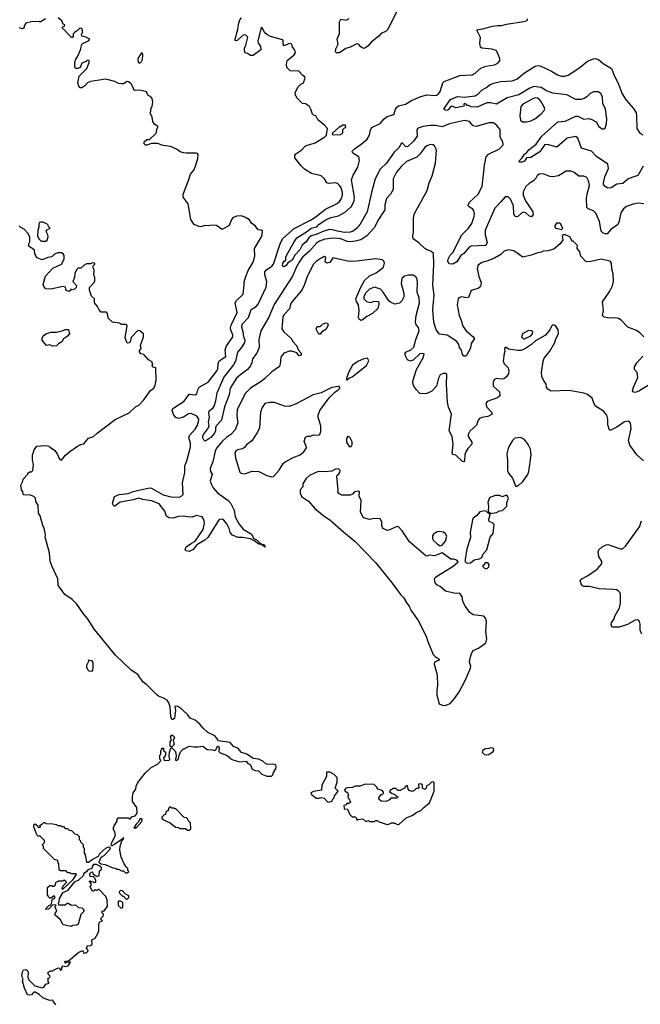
# Model space of a CAD drawing. Extents: x 2206940 to 2356632, y 511582 to 673215.
# Tile 96 of 228: x 2318775 to 2325179, y 537004 to 547167. Entities that reach past the tile are written whole.
import ezdxf

# ---------------------------------------------------------------- set-up
doc = ezdxf.new("R2010")
doc.units = 0

msp = doc.modelspace()

# ---------------------------------------------------------------- linework, layer by layer
at = {"layer": '0CON10XD'}
for points in [[(2322668, 547255), (2322574, 547065), (2322555, 547048), (2322506, 547025), (2322482, 546998), (2322400, 546935), (2322371, 546899), (2322345, 546879), (2322325, 546870), (2322315, 546873), (2322295, 546887), (2322271, 546915), (2322255, 546919), (2322185, 546883), (2322140, 546870), (2322075, 546826), (2322044, 546824), (2322033, 546835), (2322038, 546865), (2322060, 546915), (2322052, 546965), (2322076, 547025), (2322073, 547147), (2322088, 547172), (2322145, 547164), (2322175, 547178)], [(2319040, 547175), (2318987, 547143), (2318975, 547148), (2318895, 547144), (2318838, 547132), (2318822, 547105), (2318822, 547085), (2318805, 547072), (2318772, 547082)], [(2322355, 544257), (2322395, 544249), (2322435, 544261), (2322477, 544257), (2322482, 544235), (2322470, 544185), (2322416, 544134), (2322358, 544105), (2322310, 544065), (2322295, 544062), (2322278, 544075), (2322270, 544095), (2322276, 544164), (2322272, 544225), (2322250, 544260), (2322244, 544286), (2322295, 544407), (2322332, 544475), (2322385, 544524), (2322453, 544555), (2322528, 544612), (2322540, 544655), (2322533, 544675), (2322517, 544687), (2322445, 544700), (2322255, 544674), (2322175, 544673), (2322005, 544710), (2321978, 544665), (2321945, 544654), (2321927, 544667), (2321932, 544712), (2321915, 544722), (2321885, 544706), (2321835, 544673), (2321807, 544643), (2321740, 544515), (2321715, 544435), (2321686, 544375), (2321585, 544257), (2321570, 544230), (2321558, 544182), (2321503, 544125), (2321489, 544101), (2321478, 543978), (2321501, 543945), (2321575, 543876), (2321594, 543845), (2321630, 543805), (2321650, 543755), (2321678, 543725), (2321678, 543705), (2321658, 543698), (2321635, 543730), (2321584, 543746), (2321560, 543745), (2321500, 543725), (2321468, 543685), (2321464, 543614), (2321454, 543586), (2321375, 543532), (2321303, 543465), (2321265, 543431), (2321156, 543364), (2321105, 543311), (2321020, 543145), (2321016, 543075), (2321026, 543005), (2320998, 542935), (2320953, 542885), (2320912, 542858), (2320865, 542815), (2320804, 542745), (2320792, 542715), (2320767, 542603), (2320740, 542535), (2320744, 542505), (2320760, 542475), (2320740, 542405), (2320749, 542375), (2320772, 542335), (2320815, 542282), (2320925, 542204), (2320954, 542174), (2320989, 542105), (2320997, 542035), (2321039, 541959), (2321079, 541909), (2321166, 541856), (2321192, 541812), (2321224, 541795), (2321260, 541760), (2321299, 541745), (2321309, 541721), (2321262, 541752), (2321244, 541755), (2321192, 541792), (2321157, 541807), (2321075, 541821), (2321025, 541822), (2320971, 541845), (2320945, 541874), (2320936, 541915), (2320911, 541965), (2320882, 542002), (2320865, 542011), (2320841, 542009), (2320825, 541999), (2320715, 541822), (2320685, 541795), (2320602, 541748), (2320565, 541698), (2320525, 541678), (2320493, 541683), (2320483, 541695), (2320491, 541725), (2320549, 541765), (2320584, 541786), (2320667, 541905), (2320681, 541975), (2320675, 542007), (2320656, 542035), (2320595, 542049), (2320555, 542031), (2320505, 542034), (2320465, 542044), (2320415, 542038), (2320355, 542022), (2320315, 542025), (2320291, 542041), (2320273, 542095), (2320215, 542169), (2320135, 542202), (2320047, 542213), (2320005, 542228), (2319945, 542210), (2319812, 542188), (2319755, 542146), (2319745, 542146), (2319734, 542175), (2319754, 542246), (2319800, 542265), (2319895, 542277), (2319945, 542297), (2320115, 542334), (2320135, 542330), (2320255, 542263), (2320335, 542243), (2320425, 542240), (2320449, 542251), (2320461, 542265), (2320453, 542385), (2320478, 542495), (2320479, 542561), (2320501, 542615), (2320538, 542755), (2320536, 542796), (2320520, 542855), (2320528, 542875), (2320585, 542942), (2320605, 542975), (2320621, 543015), (2320622, 543045), (2320602, 543075), (2320545, 543101), (2320515, 543099), (2320465, 543063), (2320415, 543050), (2320385, 543061), (2320365, 543085), (2320347, 543135), (2320355, 543153), (2320471, 543229), (2320525, 543303), (2320585, 543296), (2320604, 543306), (2320613, 543345), (2320628, 543375), (2320719, 543425), (2320812, 543545), (2320820, 543565), (2320821, 543615), (2320834, 543645), (2320901, 543689), (2320896, 543755), (2320906, 543795), (2320975, 543895), (2320975, 543915), (2320953, 543963), (2320950, 543985), (2320957, 544015), (2321018, 544145), (2320999, 544245), (2321011, 544269), (2321081, 544335), (2321090, 544430), (2321092, 544458), (2321107, 544515), (2321133, 544577), (2321184, 544665), (2321200, 544725), (2321198, 544805), (2321270, 544925), (2321278, 544945), (2321280, 544985), (2321266, 544996), (2321235, 544998), (2321208, 545035), (2321168, 545068), (2321145, 545100), (2321105, 545126), (2321062, 545142), (2321015, 545139), (2320976, 545124), (2320959, 545105), (2320935, 545043), (2320865, 545000), (2320805, 545042), (2320755, 545047), (2320725, 545038), (2320685, 545043), (2320645, 545030), (2320623, 545033), (2320574, 545054), (2320541, 545105), (2320513, 545265), (2320463, 545335), (2320463, 545365), (2320517, 545507), (2320538, 545572), (2320570, 545615), (2320588, 545655), (2320613, 545735), (2320618, 545775), (2320610, 545785), (2320595, 545790), (2320495, 545788), (2320465, 545792), (2320430, 545805), (2320398, 545828), (2320335, 545860), (2320255, 545869), (2320195, 545888), (2320135, 545890), (2320085, 545872), (2320073, 545873), (2320060, 545885), (2320060, 545905), (2320085, 545930), (2320115, 545930), (2320182, 545995), (2320193, 546047), (2320200, 546055), (2320200, 546065), (2320165, 546090), (2320147, 546115), (2320141, 546161), (2320120, 546205), (2320129, 546221), (2320128, 546245), (2320142, 546275), (2320148, 546315), (2320142, 546355), (2320126, 546376), (2320102, 546385), (2320084, 546424), (2320015, 546440), (2319965, 546437), (2319952, 546445), (2319942, 546475), (2319924, 546504), (2319897, 546527), (2319885, 546528), (2319846, 546504), (2319826, 546504), (2319795, 546509), (2319755, 546528), (2319664, 546554), (2319505, 546528), (2319476, 546514), (2319448, 546485), (2319415, 546464), (2319400, 546465), (2319385, 546480), (2319373, 546515), (2319390, 546585), (2319468, 546665), (2319492, 546725), (2319490, 546745), (2319475, 546750), (2319460, 546735), (2319415, 546718), (2319398, 546675), (2319375, 546662), (2319350, 546665), (2319343, 546683), (2319343, 546725), (2319355, 546760), (2319375, 546790), (2319403, 546855), (2319415, 546910), (2319430, 546925), (2319485, 546950), (2319500, 546965), (2319456, 546986), (2319417, 546997), (2319412, 547015), (2319422, 547035), (2319422, 547055), (2319415, 547078), (2319395, 547080), (2319372, 547055), (2319340, 547035), (2319328, 547022), (2319327, 546993), (2319318, 546982), (2319310, 546985), (2319215, 547080), (2319213, 547087), (2319222, 547098), (2319238, 547102), (2319240, 547115), (2319222, 547122), (2319210, 547155), (2319170, 547185)], [(2323426, 543776), (2323385, 543702), (2323375, 543693), (2323356, 543695), (2323345, 543710), (2323335, 543755), (2323313, 543785), (2323306, 543815), (2323287, 543847), (2323185, 543910), (2323105, 543921), (2323072, 543965), (2323048, 544045), (2323038, 544175), (2323050, 544325), (2323038, 544428), (2323048, 544645), (2323043, 544755), (2323018, 544778), (2322975, 544792), (2322955, 544806), (2322892, 544865), (2322836, 544906), (2322831, 544935), (2322837, 544975), (2322837, 545115), (2322845, 545159), (2322981, 545405), (2323001, 545485), (2323031, 545555), (2323067, 545685), (2323074, 545825), (2323056, 545866), (2323037, 545877), (2323015, 545880), (2322975, 545864), (2322955, 545849), (2322905, 545781), (2322872, 545748), (2322765, 545703), (2322713, 545655), (2322663, 545595), (2322630, 545525), (2322627, 545413), (2322601, 545365), (2322559, 545321), (2322543, 545257), (2322541, 545205), (2322471, 545095), (2322436, 545024), (2322356, 544935), (2322294, 544896), (2322239, 544881), (2322185, 544874), (2322155, 544878), (2322090, 544905), (2322015, 544913), (2321925, 544902), (2321869, 544881), (2321842, 544865), (2321762, 544775), (2321692, 544715), (2321657, 544665), (2321630, 544615), (2321591, 544519), (2321401, 544229), (2321345, 544098), (2321264, 543955), (2321242, 543865), (2321245, 543785), (2321220, 543725), (2321176, 543665), (2321170, 543625), (2321158, 543595), (2321125, 543558), (2321055, 543506), (2321013, 543467), (2320948, 543365), (2320936, 543295), (2320888, 543172), (2320858, 543032), (2320801, 542975), (2320794, 542956), (2320795, 542922), (2320785, 542901), (2320748, 542855), (2320695, 542820), (2320685, 542818), (2320678, 542825), (2320665, 542850), (2320665, 542870), (2320670, 542885), (2320722, 542955), (2320729, 542975), (2320724, 543015), (2320734, 543065), (2320727, 543105), (2320731, 543129), (2320770, 543160), (2320781, 543179), (2320798, 543232), (2320811, 543315), (2320882, 543475), (2320985, 543605), (2321010, 543655), (2321024, 543736), (2321066, 543784), (2321098, 543835), (2321100, 543855), (2321087, 543895), (2321082, 543945), (2321068, 543995), (2321072, 544025), (2321137, 544093), (2321163, 544177), (2321215, 544208), (2321235, 544231), (2321318, 544408), (2321326, 544466), (2321304, 544535), (2321305, 544565), (2321323, 544585), (2321376, 544624), (2321393, 544645), (2321465, 544865), (2321490, 544910), (2321608, 545012), (2321775, 545097), (2321835, 545135), (2321929, 545211), (2322049, 545271), (2322075, 545291), (2322095, 545322), (2322105, 545355), (2322104, 545385), (2322092, 545432), (2322076, 545456), (2322055, 545477), (2322035, 545484), (2321965, 545477), (2321945, 545483), (2321920, 545525), (2321885, 545554), (2321785, 545578), (2321715, 545623), (2321675, 545664), (2321615, 545740), (2321614, 545765), (2321625, 545783), (2321687, 545823), (2321723, 545865), (2321822, 545895), (2321923, 545957), (2321940, 545975), (2321950, 546045), (2321919, 546079), (2321852, 546135), (2321830, 546175), (2321805, 546182), (2321795, 546192), (2321780, 546245), (2321765, 546272), (2321725, 546298), (2321692, 546302), (2321630, 546365), (2321630, 546375), (2321620, 546385), (2321618, 546415), (2321647, 546473), (2321675, 546502), (2321703, 546517), (2321722, 546565), (2321715, 546580), (2321695, 546590), (2321655, 546637), (2321565, 546640), (2321530, 546675), (2321527, 546705), (2321534, 546745), (2321608, 546805), (2321622, 546825), (2321611, 546861), (2321590, 546885), (2321582, 546915), (2321555, 546920), (2321505, 546897), (2321494, 546914), (2321494, 546935), (2321493, 546955), (2321485, 546961), (2321363, 546993), (2321325, 547014), (2321303, 547033), (2321277, 547085), (2321265, 547087), (2321233, 546945), (2321237, 546925), (2321259, 546895), (2321262, 546855), (2321185, 546797), (2321155, 546798), (2321127, 546817), (2321100, 546825), (2321094, 546845), (2321096, 546875), (2321109, 546905), (2321128, 546988), (2321108, 547008), (2321085, 547010), (2321018, 546952), (2321005, 546948), (2320993, 546955), (2321024, 547065), (2321036, 547135), (2321047, 547165), (2321065, 547188)], [(2325215, 545266), (2325155, 545272), (2325105, 545264), (2325035, 545238), (2325005, 545214), (2324978, 545175), (2324957, 545073), (2324945, 545049), (2324875, 545003), (2324835, 544958), (2324816, 544956), (2324795, 544965), (2324775, 544986), (2324758, 545085), (2324720, 545170), (2324695, 545196), (2324640, 545215), (2324628, 545228), (2324623, 545325), (2324632, 545368), (2324655, 545455), (2324644, 545505), (2324627, 545537), (2324595, 545551), (2324545, 545551), (2324495, 545590), (2324465, 545603), (2324415, 545604), (2324335, 545557), (2324275, 545547), (2324245, 545550), (2324175, 545577), (2324135, 545572), (2324115, 545556), (2324104, 545535), (2324076, 545505), (2324032, 545478), (2323999, 545445), (2323970, 545390), (2323971, 545355), (2323995, 545299), (2324069, 545185), (2324072, 545155), (2324057, 545133), (2324035, 545139), (2323996, 545175), (2323975, 545182), (2323955, 545173), (2323915, 545137), (2323902, 545132), (2323885, 545138), (2323875, 545165), (2323871, 545245), (2323838, 545315), (2323815, 545338), (2323785, 545339), (2323738, 545288), (2323679, 545221), (2323579, 544995), (2323577, 544947), (2323597, 544867), (2323586, 544835), (2323435, 544830), (2323415, 544824), (2323356, 544755), (2323328, 544732), (2323285, 544669), (2323245, 544644), (2323205, 544648), (2323193, 544673), (2323196, 544695), (2323218, 544735), (2323245, 544765), (2323338, 544945), (2323405, 545015), (2323440, 545065), (2323466, 545135), (2323469, 545165), (2323462, 545195), (2323450, 545210), (2323413, 545235), (2323404, 545245), (2323404, 545254), (2323416, 545285), (2323506, 545365), (2323547, 545445), (2323570, 545665), (2323589, 545751), (2323612, 545778), (2323725, 545834), (2323762, 545875), (2323761, 545905), (2323731, 545955), (2323731, 546035), (2323699, 546075), (2323665, 546103), (2323615, 546102), (2323484, 546064), (2323453, 546073), (2323416, 546115), (2323365, 546127), (2323209, 546091), (2323135, 546060), (2323064, 546074), (2323015, 546074), (2322934, 546066), (2322881, 546045), (2322871, 546025), (2322875, 545965), (2322840, 545915), (2322775, 545856), (2322755, 545858), (2322725, 545892), (2322715, 545892), (2322688, 545845), (2322640, 545800), (2322560, 545685), (2322495, 545623), (2322443, 545525), (2322405, 545385), (2322361, 545185), (2322287, 545055), (2322255, 545017), (2322215, 544985), (2322185, 544973), (2322125, 544972), (2322053, 544983), (2322005, 544999), (2321975, 545000), (2321914, 544986), (2321835, 544949), (2321784, 544936), (2321757, 544915), (2321732, 544875), (2321691, 544839), (2321665, 544792), (2321613, 544737), (2321585, 544684), (2321542, 544658), (2321525, 544631), (2321505, 544616), (2321485, 544623), (2321490, 544655), (2321505, 544676), (2321520, 544685), (2321520, 544715), (2321527, 544733), (2321606, 544875), (2321636, 544915), (2321746, 544984), (2321782, 545015), (2321840, 545030), (2321866, 545055), (2321935, 545100), (2321985, 545126), (2322066, 545144), (2322136, 545184), (2322195, 545235), (2322227, 545295), (2322229, 545335), (2322200, 545515), (2322216, 545564), (2322263, 545645), (2322281, 545715), (2322273, 545753), (2322211, 545791), (2322206, 545805), (2322210, 545815), (2322228, 545835), (2322299, 545881), (2322361, 545935), (2322385, 545975), (2322395, 546031), (2322408, 546055), (2322496, 546095), (2322535, 546145), (2322565, 546167), (2322625, 546184), (2322639, 546195), (2322652, 546245), (2322666, 546265), (2322685, 546277), (2322755, 546295), (2322818, 546332), (2322913, 546373), (2322975, 546393), (2323054, 546384), (2323075, 546388), (2323095, 546401), (2323113, 546425), (2323141, 546515), (2323155, 546531), (2323315, 546590), (2323445, 546599), (2323475, 546617), (2323533, 546667), (2323585, 546688), (2323675, 546701), (2323710, 546720), (2323728, 546742), (2323730, 546765), (2323713, 546813), (2323690, 546850), (2323645, 546864), (2323545, 546872), (2323528, 546885), (2323522, 546925), (2323528, 546985), (2323492, 547058), (2323504, 547066), (2323555, 547072), (2323655, 547101), (2323705, 547109), (2323745, 547106), (2323798, 547122)], [(2323798, 547122), (2323975, 547148), (2324005, 547156), (2324014, 547165), (2324014, 547175)], [(2320015, 546720), (2320033, 546735), (2320043, 546755), (2320047, 546805), (2320035, 546828), (2320004, 546785), (2319995, 546760), (2319998, 546728), (2320015, 546720)], [(2325209, 545655), (2325152, 545558), (2325092, 545538), (2325050, 545520), (2325000, 545475), (2324935, 545471), (2324877, 545433), (2324845, 545430), (2324815, 545444), (2324799, 545465), (2324798, 545485), (2324812, 545545), (2324849, 545631), (2324845, 545675), (2324725, 545754), (2324675, 545810), (2324572, 545842), (2324534, 545945), (2324515, 545963), (2324425, 545945), (2324319, 545851), (2324235, 545876), (2324195, 545878), (2324143, 545805), (2324049, 545745), (2324005, 545740), (2323985, 545708), (2323955, 545695), (2323935, 545697), (2323929, 545705), (2323932, 545715), (2323959, 545741), (2323985, 545781), (2324006, 545794), (2324030, 545825), (2324105, 545881), (2324161, 545965), (2324328, 546112), (2324405, 546121), (2324515, 546170), (2324535, 546173), (2324595, 546141), (2324646, 546146), (2324678, 546138), (2324722, 546112), (2324752, 546065), (2324785, 546041), (2324805, 546040), (2324815, 546048), (2324831, 546095), (2324833, 546143), (2324818, 546245), (2324793, 546303), (2324787, 546365), (2324775, 546403), (2324745, 546421), (2324695, 546423), (2324660, 546405), (2324628, 546372), (2324600, 546355), (2324565, 546345), (2324515, 546345), (2324421, 546391), (2324275, 546408), (2324212, 546432), (2324155, 546467), (2324085, 546478), (2324038, 546462), (2323925, 546392), (2323805, 546362), (2323695, 546296), (2323635, 546308), (2323595, 546308), (2323495, 546263), (2323435, 546268), (2323405, 546282), (2323392, 546282), (2323382, 546295), (2323365, 546302), (2323358, 546295), (2323360, 546275), (2323275, 546259), (2323234, 546276), (2323221, 546269), (2323195, 546236), (2323175, 546231), (2323150, 546245), (2323192, 546305), (2323219, 546345), (2323293, 546375), (2323365, 546369), (2323475, 546382), (2323507, 546403), (2323547, 546445), (2323585, 546464), (2323631, 546499), (2323667, 546513), (2323735, 546530), (2323855, 546536), (2323905, 546553), (2323982, 546618), (2324095, 546687), (2324125, 546694), (2324145, 546692), (2324262, 546635), (2324325, 546597), (2324365, 546584), (2324395, 546583), (2324434, 546596), (2324555, 546675), (2324635, 546740), (2324695, 546765), (2324715, 546766), (2324746, 546756), (2324795, 546716), (2324882, 546662), (2324912, 546585), (2324948, 546518), (2324993, 546403), (2325034, 546335), (2325109, 546249), (2325135, 546206), (2325141, 546175), (2325143, 546045), (2325175, 545995), (2325205, 545978)], [(2323962, 546112), (2324005, 546113), (2324050, 546125), (2324090, 546145), (2324154, 546195), (2324190, 546235), (2324193, 546245), (2324187, 546265), (2324151, 546325), (2324135, 546346), (2324117, 546357), (2324095, 546360), (2324075, 546353), (2323968, 546295), (2323945, 546270), (2323936, 546175), (2323941, 546131), (2323962, 546112)], [(2322008, 545978), (2322085, 545982), (2322110, 545995), (2322110, 546035), (2322125, 546050), (2322140, 546055), (2322138, 546078), (2322105, 546078), (2322085, 546060), (2322075, 546060), (2322003, 545997), (2322000, 545985), (2322008, 545978)], [(2318995, 544880), (2319045, 544882), (2319057, 544893), (2319068, 544925), (2319066, 544946), (2319050, 544975), (2319050, 544995), (2319090, 545015), (2319072, 545032), (2319070, 545045), (2319055, 545060), (2319015, 545077), (2318991, 545079), (2318980, 545075), (2318971, 545059), (2318972, 545025), (2318962, 544995), (2318958, 544935), (2318972, 544905), (2318995, 544880)], [(2319391, 538295), (2319379, 538281), (2319341, 538269), (2319266, 538174), (2319217, 538153), (2319183, 538097), (2319178, 538062), (2319170, 538045), (2319175, 538032), (2319245, 538032), (2319263, 538047), (2319275, 538048), (2319308, 538028), (2319352, 538032), (2319383, 538003), (2319415, 537998), (2319425, 537990), (2319438, 537975), (2319437, 537963), (2319405, 537930), (2319379, 537831), (2319365, 537820), (2319324, 537816), (2319305, 537808), (2319222, 537825), (2319196, 537876), (2319142, 537925), (2319140, 537945), (2319157, 537965), (2319140, 538005), (2319140, 538015), (2319150, 538025), (2319145, 538030), (2319112, 538028), (2319072, 537985), (2319043, 537983), (2319048, 537995), (2319077, 538023), (2319100, 538035), (2319112, 538088), (2319140, 538105), (2319135, 538120), (2319125, 538120), (2319095, 538100), (2319085, 538100), (2319072, 538112), (2319070, 538125), (2319060, 538135), (2319062, 538208), (2319085, 538230), (2319105, 538230), (2319115, 538220), (2319128, 538222), (2319140, 538235), (2319152, 538268), (2319165, 538270), (2319175, 538280), (2319225, 538280), (2319235, 538290), (2319250, 538275), (2319250, 538255), (2319222, 538228), (2319220, 538215), (2319210, 538205), (2319215, 538190), (2319325, 538292), (2319360, 538345), (2319355, 538350), (2319305, 538350), (2319295, 538360), (2319272, 538362), (2319255, 538380), (2319195, 538380), (2319182, 538392), (2319180, 538455), (2319170, 538465), (2319168, 538488), (2319135, 538500), (2319022, 538612), (2319020, 538635), (2319010, 538645), (2319010, 538655), (2319030, 538675), (2319030, 538695), (2318985, 538740), (2318965, 538740), (2318952, 538752), (2318922, 538835), (2318920, 538855), (2318932, 538868), (2318958, 538848), (2318965, 538830), (2318988, 538832), (2318982, 538848), (2318995, 538860), (2319008, 538862), (2319025, 538880), (2319035, 538880), (2319045, 538870), (2319115, 538868), (2319155, 538860), (2319165, 538850), (2319195, 538850), (2319205, 538840), (2319228, 538838), (2319245, 538820), (2319268, 538818), (2319285, 538800), (2319308, 538798), (2319342, 538762), (2319368, 538758), (2319390, 538735), (2319390, 538705), (2319400, 538695), (2319402, 538682), (2319430, 538655), (2319430, 538625), (2319440, 538615), (2319440, 538565), (2319450, 538545), (2319465, 538470), (2319485, 538472), (2319521, 538499), (2319588, 538532), (2319600, 538560), (2319664, 538616), (2319685, 538627), (2319705, 538628), (2319707, 538615), (2319700, 538600), (2319642, 538538), (2319611, 538519), (2319591, 538471), (2319613, 538453), (2319655, 538448), (2319735, 538412), (2319765, 538410), (2319775, 538400), (2319795, 538400), (2319825, 538380), (2319845, 538380), (2319865, 538360), (2319885, 538360), (2319900, 538375), (2319890, 538385), (2319890, 538405), (2319872, 538422), (2319853, 538453), (2319823, 538523), (2319808, 538595), (2319812, 538635), (2319828, 538692), (2319845, 538710), (2319847, 538727), (2319832, 538708), (2319755, 538656), (2319725, 538641), (2319717, 538647), (2319724, 538675), (2319762, 538745), (2319758, 538785), (2319740, 538815), (2319750, 538845), (2319780, 538895), (2319780, 538915), (2319792, 538928), (2319895, 538930), (2319905, 538920), (2319915, 538920), (2319932, 538938), (2319965, 538950), (2319980, 538965), (2319988, 538985), (2319982, 539035), (2319937, 539097), (2319937, 539145), (2319947, 539185), (2319972, 539225), (2319977, 539255), (2319994, 539295), (2320070, 539390), (2320131, 539449), (2320195, 539482), (2320228, 539515), (2320230, 539525), (2320220, 539535), (2320220, 539575), (2320230, 539585), (2320230, 539625), (2320240, 539635), (2320242, 539648), (2320258, 539648), (2320260, 539625), (2320280, 539605), (2320280, 539575), (2320260, 539545), (2320262, 539532), (2320275, 539522), (2320316, 539524), (2320325, 539530), (2320318, 539565), (2320320, 539605), (2320333, 539647), (2320345, 539650), (2320381, 539615), (2320389, 539565), (2320381, 539531), (2320384, 539524), (2320395, 539521), (2320414, 539536), (2320420, 539575), (2320435, 539610), (2320465, 539640), (2320475, 539640), (2320482, 539648), (2320525, 539668), (2320575, 539660), (2320615, 539663), (2320665, 539668), (2320710, 539635), (2320765, 539630), (2320785, 539622), (2320798, 539632), (2320815, 539670), (2320825, 539670), (2320832, 539645), (2320830, 539615), (2320845, 539598), (2320910, 539575), (2320936, 539556), (2320945, 539542), (2320975, 539528), (2321045, 539508), (2321112, 539512), (2321130, 539490), (2321158, 539475), (2321175, 539430), (2321205, 539418), (2321240, 539415), (2321275, 539378), (2321325, 539360), (2321372, 539358), (2321388, 539372), (2321392, 539395), (2321417, 539433), (2321422, 539455), (2321417, 539477), (2321395, 539483), (2321335, 539480), (2321315, 539487), (2321285, 539512), (2321240, 539535), (2321185, 539542), (2321118, 539585), (2321064, 539604), (2321025, 539647), (2320982, 539665), (2320945, 539707), (2320822, 539722), (2320818, 539738), (2320788, 539775), (2320715, 539808), (2320667, 539855), (2320635, 539897), (2320585, 539937), (2320535, 539958), (2320507, 539995), (2320427, 540067), (2320405, 540079), (2320385, 540082), (2320375, 540078), (2320383, 540037), (2320371, 539955), (2320355, 539942), (2320345, 539945), (2320333, 539975), (2320329, 540075), (2320314, 540115), (2320295, 540143), (2320260, 540165), (2320208, 540185), (2320185, 540203), (2320085, 540302), (2320045, 540332), (2319995, 540407), (2319925, 540454), (2319765, 540607), (2319545, 540873), (2319476, 540986), (2319433, 541035), (2319364, 541134), (2319315, 541182), (2319242, 541235), (2319185, 541308), (2319172, 541332), (2319169, 541395), (2319105, 541530), (2319088, 541578), (2319083, 541663), (2319038, 541825), (2319042, 541845), (2319039, 541869), (2319028, 541915), (2319012, 541945), (2318987, 542047), (2318970, 542075), (2318967, 542157), (2318940, 542195), (2318937, 542227), (2318920, 542245), (2318875, 542262), (2318845, 542258), (2318814, 542264), (2318808, 542295), (2318792, 542315), (2318788, 542362), (2318807, 542403), (2318810, 542425), (2318860, 542475), (2318860, 542485), (2318875, 542500), (2318895, 542500), (2318910, 542515), (2318917, 542575), (2318907, 542625), (2318907, 542673), (2318923, 542727), (2318950, 542765), (2319035, 542772), (2319065, 542768), (2319090, 542755), (2319139, 542719), (2319162, 542685), (2319185, 542630), (2319205, 542622), (2319247, 542673), (2319291, 542709), (2319370, 542765), (2319405, 542782), (2319435, 542788), (2319485, 542847), (2319535, 542864), (2319575, 542900), (2319761, 543039), (2319905, 543109), (2319970, 543170), (2320005, 543190), (2320055, 543244), (2320125, 543339), (2320160, 543365), (2320174, 543395), (2320184, 543445), (2320180, 543575), (2320152, 543582), (2320142, 543595), (2320150, 543615), (2320140, 543625), (2320140, 543635), (2320105, 543658), (2320055, 543710), (2320025, 543718), (2320008, 543745), (2320027, 543773), (2320022, 543805), (2320052, 543895), (2320052, 543925), (2320016, 543956), (2319995, 543958), (2319924, 543886), (2319915, 543843), (2319905, 543833), (2319885, 543830), (2319863, 543885), (2319885, 544010), (2319872, 544022), (2319825, 544020), (2319806, 544036), (2319734, 544044), (2319688, 544085), (2319682, 544135), (2319669, 544149), (2319615, 544150), (2319594, 544174), (2319577, 544207), (2319547, 544245), (2319546, 544285), (2319517, 544315), (2319494, 544375), (2319496, 544404), (2319542, 544455), (2319549, 544471), (2319549, 544505), (2319540, 544535), (2319542, 544585), (2319532, 544605), (2319532, 544625), (2319550, 544645), (2319550, 544655), (2319525, 544658), (2319505, 544648), (2319464, 544646), (2319440, 544635), (2319407, 544603), (2319378, 544602), (2319365, 544590), (2319345, 544550), (2319340, 544505), (2319322, 544465), (2319360, 544425), (2319357, 544403), (2319340, 544385), (2319315, 544380), (2319303, 544387), (2319298, 544372), (2319285, 544360), (2319255, 544372), (2319247, 544407), (2319225, 544413), (2319095, 544386), (2319045, 544390), (2319023, 544415), (2319016, 544435), (2319041, 544519), (2319116, 544604), (2319207, 544643), (2319234, 544695), (2319232, 544732), (2319222, 544752), (2319205, 544762), (2319165, 544760), (2319134, 544746), (2319105, 544721), (2319065, 544714), (2319005, 544690), (2318955, 544710), (2318938, 544738), (2318930, 544755), (2318928, 544788), (2318868, 544828), (2318868, 544852), (2318878, 544875), (2318878, 544925), (2318858, 544965), (2318820, 545005), (2318785, 545022), (2318768, 545038)], [(2324365, 545000), (2324380, 545015), (2324355, 545060), (2324346, 545066), (2324315, 545068), (2324295, 545040), (2324298, 545025), (2324310, 545015), (2324365, 545000)], [(2325214, 543894), (2325175, 543936), (2325138, 543958), (2325049, 543995), (2324980, 544065), (2324953, 544083), (2324925, 544091), (2324856, 544086), (2324805, 544097), (2324787, 544115), (2324798, 544165), (2324789, 544255), (2324865, 544365), (2324891, 544419), (2324901, 544465), (2324899, 544545), (2324886, 544595), (2324880, 544655), (2324868, 544675), (2324775, 544694), (2324670, 544670), (2324628, 544668), (2324615, 544673), (2324564, 544725), (2324555, 544770), (2324528, 544805), (2324530, 544835), (2324485, 544880), (2324472, 544882), (2324470, 544895), (2324450, 544925), (2324403, 544947), (2324383, 544947), (2324373, 544937), (2324378, 544895), (2324352, 544855), (2324285, 544800), (2324225, 544780), (2324175, 544779), (2324154, 544766), (2324112, 544758), (2324054, 544736), (2323965, 544716), (2323873, 544783), (2323815, 544792), (2323775, 544778), (2323739, 544745), (2323675, 544706), (2323595, 544675), (2323545, 544662), (2323505, 544633), (2323494, 544595), (2323513, 544515), (2323535, 544455), (2323528, 544415), (2323505, 544391), (2323445, 544377), (2323429, 544365), (2323405, 544301), (2323385, 544298), (2323335, 544306), (2323307, 544295), (2323299, 544285), (2323288, 544225), (2323308, 544115), (2323330, 544065), (2323347, 544005), (2323382, 543955), (2323454, 543895), (2323469, 543875), (2323434, 543825), (2323426, 543776)], [(2325213, 542613), (2325144, 542674), (2325072, 542775), (2325056, 542825), (2325086, 542944), (2325079, 543005), (2325055, 543024), (2325015, 543018), (2324935, 542962), (2324875, 542930), (2324862, 542932), (2324844, 542984), (2324844, 543045), (2324832, 543085), (2324799, 543125), (2324718, 543178), (2324702, 543202), (2324682, 543262), (2324635, 543298), (2324595, 543311), (2324445, 543340), (2324255, 543334), (2324223, 543353), (2324209, 543375), (2324206, 543406), (2324179, 543445), (2324162, 543485), (2324160, 543525), (2324177, 543643), (2324187, 543675), (2324244, 543745), (2324298, 543835), (2324307, 543873), (2324334, 543925), (2324330, 543965), (2324307, 544005), (2324290, 544015), (2324275, 544017), (2324262, 544005), (2324244, 543966), (2324199, 543911), (2324097, 543853), (2324055, 543814), (2323982, 543765), (2323945, 543751), (2323915, 543751), (2323817, 543767), (2323795, 543782), (2323785, 543782), (2323778, 543775), (2323781, 543745), (2323775, 543720), (2323763, 543645), (2323775, 543616), (2323816, 543575), (2323823, 543535), (2323819, 543515), (2323798, 543482), (2323770, 543460), (2323745, 543456), (2323696, 543464), (2323673, 543455), (2323662, 543428), (2323661, 543385), (2323724, 543325), (2323728, 543285), (2323706, 543264), (2323598, 543225), (2323584, 543205), (2323596, 543166), (2323642, 543115), (2323651, 543095), (2323605, 543073), (2323545, 543062), (2323520, 543050), (2323505, 543032), (2323488, 542982), (2323420, 542920), (2323404, 542885), (2323404, 542865), (2323441, 542805), (2323441, 542785), (2323400, 542740), (2323379, 542705), (2323367, 542675), (2323366, 542614), (2323356, 542604), (2323345, 542607), (2323275, 542671), (2323245, 542678), (2323238, 542685), (2323249, 542785), (2323237, 542865), (2323206, 542925), (2323229, 543095), (2323199, 543169), (2323188, 543218), (2323178, 543405), (2323182, 543505), (2323170, 543515), (2323145, 543516), (2323115, 543503), (2323095, 543468), (2323075, 543383), (2323028, 543332), (2322975, 543309), (2322925, 543304), (2322905, 543309), (2322865, 543350), (2322842, 543385), (2322830, 543415), (2322831, 543435), (2322868, 543555), (2322941, 543685), (2322947, 543717), (2322935, 543722), (2322902, 543718), (2322836, 543654), (2322805, 543643), (2322778, 543655), (2322754, 543705), (2322754, 543726), (2322758, 543735), (2322810, 543760), (2322842, 543788), (2322862, 543865), (2322896, 543955), (2322890, 543990), (2322866, 544016), (2322859, 544049), (2322867, 544115), (2322899, 544245), (2322896, 544295), (2322877, 544355), (2322879, 544455), (2322876, 544486), (2322865, 544510), (2322835, 544529), (2322785, 544529), (2322745, 544520), (2322717, 544495), (2322710, 544445), (2322739, 544345), (2322738, 544305), (2322719, 544265), (2322695, 544240), (2322645, 544231), (2322600, 544250), (2322583, 544265), (2322526, 544355), (2322497, 544385), (2322435, 544406), (2322385, 544386), (2322344, 544345), (2322326, 544305), (2322326, 544286), (2322355, 544257)], [(2319115, 543798), (2319085, 543810), (2319050, 543805), (2319008, 543858), (2319008, 543875), (2319018, 543905), (2319044, 543926), (2319095, 543941), (2319155, 543943), (2319225, 543958), (2319245, 543968), (2319278, 543968), (2319290, 543925), (2319269, 543901), (2319227, 543873), (2319209, 543841), (2319175, 543822), (2319155, 543802), (2319115, 543798)], [(2321875, 543920), (2321865, 543920), (2321855, 543930), (2321833, 543973), (2321840, 543995), (2321845, 544000), (2321875, 544000), (2321900, 544025), (2321935, 544037), (2321950, 544035), (2321958, 544015), (2321935, 543970), (2321894, 543946), (2321875, 543920)], [(2323985, 543873), (2324048, 543905), (2324067, 543925), (2324068, 543945), (2324055, 543956), (2324025, 543958), (2323963, 543925), (2323953, 543895), (2323974, 543874), (2323985, 543873)], [(2322155, 543450), (2322178, 543472), (2322205, 543481), (2322355, 543599), (2322378, 543645), (2322365, 543672), (2322325, 543666), (2322265, 543639), (2322210, 543600), (2322166, 543525), (2322142, 543455), (2322155, 543450)], [(2325325, 543434), (2325165, 543334), (2325125, 543320), (2325103, 543325), (2325099, 543335), (2325109, 543375), (2325152, 543475), (2325146, 543525), (2325118, 543555), (2325118, 543585), (2325143, 543625), (2325204, 543695)], [(2321375, 542449), (2321395, 542451), (2321452, 542518), (2321494, 542585), (2321514, 542605), (2321595, 542649), (2321670, 542675), (2321707, 542705), (2321733, 542747), (2321732, 542765), (2321711, 542815), (2321725, 542857), (2321745, 542867), (2321775, 542868), (2321805, 542882), (2321855, 542878), (2321873, 542887), (2321881, 542915), (2321881, 542975), (2321853, 543065), (2321853, 543085), (2321872, 543135), (2321967, 543263), (2322025, 543321), (2322062, 543345), (2322078, 543365), (2322075, 543380), (2322065, 543382), (2321995, 543372), (2321886, 543314), (2321804, 543295), (2321628, 543202), (2321556, 543174), (2321507, 543177), (2321405, 543215), (2321355, 543217), (2321305, 543204), (2321277, 543163), (2321259, 543115), (2321250, 542955), (2321229, 542911), (2321169, 542821), (2321115, 542778), (2321095, 542750), (2321075, 542739), (2321022, 542728), (2321004, 542715), (2320996, 542695), (2321001, 542645), (2321046, 542496), (2321056, 542486), (2321095, 542481), (2321175, 542506), (2321244, 542504), (2321325, 542462), (2321375, 542449)], [(2322195, 542762), (2322206, 542784), (2322205, 542810), (2322185, 542852), (2322175, 542862), (2322158, 542862), (2322147, 542843), (2322148, 542805), (2322175, 542762), (2322195, 542762)], [(2323895, 542350), (2323905, 542352), (2323925, 542362), (2323965, 542400), (2324017, 542473), (2324027, 542505), (2324051, 542675), (2324044, 542734), (2324023, 542783), (2323985, 542833), (2323944, 542856), (2323885, 542846), (2323859, 542825), (2323819, 542755), (2323800, 542685), (2323809, 542615), (2323807, 542515), (2323820, 542485), (2323861, 542435), (2323890, 542355), (2323895, 542350)], [(2323145, 540088), (2323175, 540093), (2323215, 540108), (2323265, 540163), (2323310, 540230), (2323375, 540352), (2323426, 540475), (2323429, 540495), (2323416, 540535), (2323418, 540562), (2323438, 540625), (2323454, 540655), (2323510, 540680), (2323586, 540735), (2323596, 540775), (2323583, 540847), (2323591, 540955), (2323586, 540985), (2323565, 541010), (2323455, 541024), (2323415, 541053), (2323400, 541080), (2323372, 541112), (2323346, 541165), (2323340, 541215), (2323316, 541246), (2323255, 541247), (2323168, 541268), (2323114, 541315), (2323080, 541335), (2323063, 541355), (2323056, 541395), (2323061, 541409), (2323085, 541428), (2323246, 541525), (2323298, 541572), (2323285, 541590), (2323255, 541600), (2323225, 541600), (2323133, 541663), (2323055, 541634), (2323005, 541639), (2322975, 541630), (2322965, 541632), (2322796, 541776), (2322722, 541892), (2322685, 541932), (2322665, 541937), (2322595, 541900), (2322565, 541896), (2322527, 541915), (2322519, 541925), (2322511, 541945), (2322510, 541985), (2322496, 542016), (2322433, 542017), (2322385, 542008), (2322324, 542024), (2322290, 542085), (2322298, 542205), (2322278, 542248), (2322280, 542295), (2322275, 542300), (2322230, 542295), (2322209, 542271), (2322185, 542260), (2322098, 542258), (2322067, 542275), (2322059, 542295), (2322061, 542311), (2322048, 542455), (2322050, 542465), (2322066, 542474), (2322078, 542495), (2322080, 542515), (2322065, 542530), (2322035, 542527), (2321994, 542506), (2321925, 542500), (2321855, 542502), (2321766, 542464), (2321730, 542430), (2321707, 542395), (2321698, 542375), (2321698, 542345), (2321669, 542315), (2321669, 542285), (2321684, 542244), (2321755, 542197), (2321821, 542121), (2321915, 542044), (2321976, 542005), (2322118, 541878), (2322234, 541785), (2322445, 541564), (2322608, 541365), (2322704, 541234), (2322735, 541204), (2322769, 541145), (2322793, 541115), (2322812, 541072), (2322887, 540965), (2322968, 540805), (2322985, 540750), (2323042, 540615), (2323063, 540593), (2323104, 540565), (2323103, 540555), (2323056, 540535), (2323050, 540515), (2323084, 540405), (2323086, 540294), (2323078, 540245), (2323078, 540195), (2323104, 540104), (2323145, 540088)], [(2323635, 542070), (2323655, 542072), (2323695, 542081), (2323725, 542097), (2323755, 542100), (2323800, 542145), (2323802, 542185), (2323820, 542225), (2323809, 542249), (2323795, 542258), (2323755, 542242), (2323726, 542256), (2323684, 542256), (2323635, 542240), (2323618, 542225), (2323604, 542184), (2323612, 542145), (2323610, 542095), (2323635, 542070)], [(2323395, 541558), (2323425, 541560), (2323465, 541593), (2323519, 541601), (2323542, 541615), (2323557, 541655), (2323594, 541696), (2323630, 541825), (2323661, 541865), (2323670, 541955), (2323653, 541973), (2323619, 541989), (2323617, 542013), (2323630, 542055), (2323592, 542092), (2323575, 542096), (2323524, 542086), (2323492, 542048), (2323455, 542022), (2323447, 542005), (2323423, 541875), (2323426, 541824), (2323389, 541705), (2323370, 541595), (2323370, 541575), (2323383, 541563), (2323395, 541558)], [(2325195, 540823), (2325176, 540865), (2325177, 540927), (2325170, 540955), (2325159, 540969), (2325145, 540974), (2325125, 540969), (2325045, 540924), (2324962, 540898), (2324896, 540896), (2324885, 540901), (2324877, 540925), (2324881, 540945), (2324904, 540975), (2324915, 541012), (2324963, 541097), (2324976, 541145), (2324976, 541225), (2324970, 541250), (2324955, 541270), (2324935, 541281), (2324897, 541287), (2324755, 541293), (2324655, 541317), (2324595, 541318), (2324583, 541323), (2324567, 541345), (2324559, 541375), (2324575, 541395), (2324635, 541425), (2324734, 541496), (2324776, 541545), (2324782, 541555), (2324780, 541575), (2324749, 541625), (2324743, 541673), (2324750, 541695), (2324785, 541725), (2324825, 541748), (2324845, 541749), (2324975, 541704), (2324995, 541707), (2325027, 541733), (2325169, 541931), (2325191, 541995)], [(2323115, 541738), (2323135, 541742), (2323168, 541785), (2323182, 541835), (2323169, 541859), (2323147, 541877), (2323095, 541883), (2323075, 541877), (2323045, 541858), (2323035, 541840), (2323033, 541815), (2323040, 541795), (2323085, 541752), (2323115, 541738)], [(2323595, 541498), (2323615, 541520), (2323620, 541545), (2323605, 541560), (2323575, 541560), (2323570, 541545), (2323550, 541525), (2323570, 541505), (2323595, 541498)], [(2319515, 540438), (2319492, 540442), (2319479, 540455), (2319467, 540485), (2319466, 540505), (2319488, 540545), (2319485, 540560), (2319515, 540553), (2319528, 540535), (2319531, 540475), (2319527, 540453), (2319515, 540438)], [(2320345, 539660), (2320335, 539660), (2320329, 539669), (2320326, 539695), (2320327, 539713), (2320340, 539735), (2320332, 539765), (2320345, 539784), (2320365, 539772), (2320373, 539755), (2320358, 539732), (2320369, 539685), (2320345, 539660)], [(2323595, 539578), (2323615, 539583), (2323662, 539615), (2323668, 539625), (2323663, 539643), (2323635, 539652), (2323615, 539643), (2323578, 539642), (2323551, 539619), (2323548, 539605), (2323572, 539582), (2323595, 539578)], [(2321965, 539092), (2321998, 539102), (2322002, 539118), (2322020, 539135), (2322023, 539157), (2322060, 539205), (2322030, 539235), (2322052, 539298), (2322050, 539345), (2322020, 539375), (2321975, 539400), (2321945, 539400), (2321940, 539395), (2321940, 539355), (2321892, 539265), (2321890, 539215), (2321805, 539200), (2321780, 539185), (2321784, 539174), (2321835, 539130), (2321865, 539130), (2321885, 539138), (2321915, 539130), (2321950, 539095), (2321965, 539092)], [(2322685, 538858), (2322762, 538928), (2322825, 538953), (2322874, 538986), (2322915, 539003), (2322944, 539036), (2323005, 539083), (2323053, 539205), (2323053, 539283), (2323045, 539300), (2323023, 539297), (2322995, 539270), (2322972, 539258), (2322970, 539235), (2322955, 539222), (2322930, 539235), (2322930, 539265), (2322915, 539280), (2322890, 539275), (2322890, 539255), (2322898, 539242), (2322887, 539233), (2322865, 539232), (2322845, 539212), (2322825, 539202), (2322795, 539212), (2322782, 539225), (2322775, 539260), (2322765, 539260), (2322750, 539245), (2322750, 539235), (2322712, 539218), (2322705, 539210), (2322675, 539210), (2322655, 539230), (2322625, 539230), (2322615, 539220), (2322602, 539218), (2322592, 539202), (2322612, 539182), (2322645, 539170), (2322662, 539152), (2322680, 539145), (2322665, 539132), (2322605, 539130), (2322590, 539115), (2322555, 539098), (2322505, 539100), (2322482, 539122), (2322480, 539135), (2322505, 539170), (2322515, 539170), (2322528, 539182), (2322530, 539195), (2322515, 539210), (2322470, 539225), (2322455, 539250), (2322432, 539272), (2322344, 539276), (2322285, 539256), (2322235, 539256), (2322208, 539242), (2322155, 539240), (2322135, 539232), (2322128, 539215), (2322134, 539204), (2322160, 539185), (2322160, 539175), (2322170, 539165), (2322160, 539155), (2322163, 539133), (2322178, 539118), (2322180, 539105), (2322190, 539095), (2322168, 539072), (2322155, 539080), (2322135, 539060), (2322120, 539055), (2322122, 539022), (2322158, 539018), (2322182, 538962), (2322205, 538940), (2322238, 538938), (2322250, 538925), (2322255, 538900), (2322265, 538910), (2322315, 538920), (2322345, 538892), (2322375, 538900), (2322385, 538890), (2322435, 538890), (2322445, 538900), (2322465, 538900), (2322475, 538890), (2322565, 538860), (2322585, 538862), (2322613, 538877), (2322635, 538878), (2322685, 538858)], [(2320525, 538800), (2320540, 538815), (2320538, 538878), (2320512, 538902), (2320510, 538915), (2320495, 538930), (2320472, 538932), (2320385, 539020), (2320375, 539020), (2320365, 539030), (2320345, 539030), (2320335, 539040), (2320322, 539038), (2320310, 539025), (2320308, 539002), (2320295, 539000), (2320282, 538988), (2320278, 538962), (2320265, 538960), (2320243, 538937), (2320240, 538925), (2320252, 538912), (2320328, 538878), (2320383, 538833), (2320415, 538830), (2320425, 538820), (2320485, 538820), (2320505, 538800), (2320525, 538800)], [(2319965, 538822), (2319985, 538832), (2320035, 538890), (2320040, 538915), (2320035, 538920), (2320015, 538918), (2320001, 538889), (2319975, 538862), (2319952, 538825), (2319965, 538822)], [(2319147, 536997), (2319120, 537035), (2319118, 537048), (2319087, 537043), (2319055, 537052), (2319015, 537072), (2318976, 537106), (2318935, 537130), (2318921, 537129), (2318895, 537102), (2318875, 537098), (2318855, 537102), (2318825, 537170), (2318802, 537245), (2318810, 537265), (2318798, 537295), (2318805, 537340), (2318815, 537360), (2318842, 537362), (2318858, 537345), (2318862, 537325), (2318860, 537285), (2318870, 537255), (2318882, 537242), (2318930, 537195), (2319007, 537173), (2319025, 537180), (2319045, 537210), (2319078, 537222), (2319070, 537235), (2319070, 537275), (2319085, 537280), (2319090, 537295), (2319070, 537315), (2319070, 537335), (2319095, 537350), (2319115, 537350), (2319123, 537357), (2319165, 537378), (2319185, 537380), (2319195, 537352), (2319208, 537365), (2319210, 537385), (2319225, 537400), (2319245, 537393), (2319275, 537400), (2319298, 537438), (2319265, 537440), (2319245, 537430), (2319240, 537445), (2319245, 537450), (2319278, 537452), (2319385, 537542), (2319425, 537560), (2319435, 537530), (2319456, 537534), (2319475, 537548), (2319480, 537555), (2319477, 537567), (2319460, 537585), (2319470, 537595), (2319472, 537608), (2319505, 537610), (2319522, 537625), (2319519, 537671), (2319553, 537687), (2319582, 537735), (2319590, 537765), (2319592, 537835), (2319600, 537855), (2319630, 537865), (2319610, 537885), (2319637, 537913), (2319640, 537935), (2319620, 537955), (2319632, 537968), (2319645, 537970), (2319680, 538015), (2319677, 538083), (2319665, 538118), (2319595, 538190), (2319585, 538190), (2319575, 538180), (2319565, 538180), (2319555, 538190), (2319538, 538172), (2319525, 538170), (2319502, 538215), (2319512, 538235), (2319512, 538252), (2319490, 538275), (2319505, 538280), (2319515, 538270), (2319537, 538267), (2319545, 538260), (2319560, 538265), (2319560, 538285), (2319548, 538308), (2319535, 538320), (2319502, 538322), (2319500, 538355), (2319512, 538368), (2319525, 538370), (2319530, 538355), (2319552, 538332), (2319575, 538323), (2319595, 538332), (2319598, 538382), (2319618, 538395), (2319618, 538415), (2319607, 538427), (2319567, 538447), (2319535, 538446), (2319522, 538425), (2319518, 538402), (2319495, 538400), (2319475, 538390), (2319465, 538370), (2319438, 538355), (2319429, 538331), (2319391, 538295)], [(2319885, 538090), (2319900, 538105), (2319900, 538125), (2319863, 538143), (2319836, 538176), (2319815, 538180), (2319802, 538165), (2319805, 538150), (2319835, 538120), (2319845, 538120), (2319875, 538090), (2319885, 538090)], [(2319825, 537992), (2319840, 538005), (2319840, 538055), (2319815, 538070), (2319795, 538070), (2319790, 538065), (2319790, 538025), (2319825, 537992)]]:
    msp.add_lwpolyline(points, dxfattribs=at)

doc.saveas('drawing.dxf')
